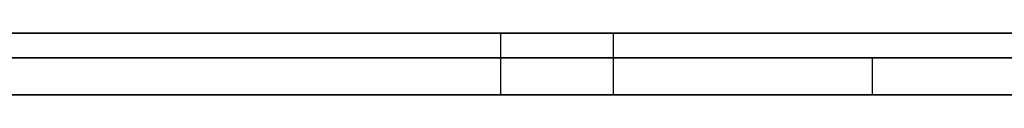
# Model space of a CAD drawing. Extents: x -3.09 to 3.09, y 0 to 2.31.
# Tile 18 of 177: x -2.724472 to -2.716501, y 2.2345 to 2.235. Entities that reach past the tile are written whole.
import ezdxf

# ---------------------------------------------------------------- set-up
doc = ezdxf.new("R2010")
doc.units = 0
doc.layers.get('0').update_dxf_attribs({"linetype": 'CONTINUOUS'})

# ---------------------------------------------------------------- blocks, each defined once
blk = doc.blocks.new('*U1')
at = {"extrusion": (0, 1, 0)}
for p, q in [((3.018, 2.235, -0.83), (-3.018, 2.235, -0.83)), ((-3.018, 2.235, 0.83), (3.018, 2.235, 0.83)), ((-2.798, 2.235, -0.725), (-1.678, 2.235, -0.725)), ((-1.678, 2.235, -0.365), (-2.798, 2.235, -0.365)), ((-1.678, 2.2348, -0.725), (-2.798, 2.2348, -0.725)), ((-2.798, 2.2348, -0.365), (-1.678, 2.2348, -0.365)), ((-2.7175714, 2.2348, -0.5059581), (-2.7387551, 2.2348, -0.5960806)), ((-2.7257755, 2.2348, -0.6146928), (-2.7055714, 2.2348, -0.5311826)), ((-2.7056938, 2.2348, -0.5059581), (-2.7175714, 2.2348, -0.5059581)), ((-2.7387551, 2.2345, -0.5960806), (-2.7175714, 2.2345, -0.5059581)), ((-2.7055714, 2.2345, -0.5311826), (-2.7257755, 2.2345, -0.6146928)), ((-2.7175714, 2.2345, -0.5059581), (-2.7056938, 2.2345, -0.5059581))]:
    blk.add_line(p, q, dxfattribs=at)
for p, q in [((3.018, 2.235, -0.83), (-3.018, 2.235, -0.83)), ((-2.798, 2.235, -0.725), (-1.678, 2.235, -0.725)), ((-2.7205804, 2.235, -0.1967353), (-2.7205804, 2.2345, -0.1967353)), ((-2.7205804, 2.235, -0.1967353), (-2.7205804, 2.2345, -0.1967353)), ((-2.7196661, 2.235, -0.2276251), (-2.7196661, 2.2345, -0.2276251)), ((-2.7196661, 2.235, -0.1659761), (-2.7196661, 2.2345, -0.1659761)), ((-2.7196661, 2.235, -0.1659761), (-2.7196661, 2.2345, -0.1659761)), ((-2.7196661, 2.235, -0.2276251), (-2.7196661, 2.2345, -0.2276251)), ((-1.678, 2.2348, -0.725), (-2.798, 2.2348, -0.725))]:
    blk.add_line(p, q)
at = {"extrusion": (0, 0, -1)}
for p, q in [((-3.018, 2.235, 0.83), (3.018, 2.235, 0.83)), ((-1.678, 2.235, -0.365), (-2.798, 2.235, -0.365)), ((-2.798, 2.2348, -0.365), (-1.678, 2.2348, -0.365)), ((-2.7056938, 2.2348, -0.5059581), (-2.7175714, 2.2348, -0.5059581)), ((-2.7175714, 2.2348, -0.5059581), (-2.7175714, 2.2345, -0.5059581)), ((-2.7175714, 2.2345, -0.5059581), (-2.7056938, 2.2345, -0.5059581))]:
    blk.add_line(p, q, dxfattribs=at)
at = {"extrusion": (0.973469, 0, -0.228818)}
for p, q in [((-2.7175714, 2.2348, -0.5059581), (-2.7387551, 2.2348, -0.5960806)), ((-2.7175714, 2.2348, -0.5059581), (-2.7175714, 2.2345, -0.5059581)), ((-2.7387551, 2.2345, -0.5960806), (-2.7175714, 2.2345, -0.5059581))]:
    blk.add_line(p, q, dxfattribs=at)
at = {"extrusion": (-0.971959, 0, 0.235151)}
for p, q in [((-2.7257755, 2.2348, -0.6146928), (-2.7055714, 2.2348, -0.5311826)), ((-2.7055714, 2.2345, -0.5311826), (-2.7257755, 2.2345, -0.6146928))]:
    blk.add_line(p, q, dxfattribs=at)
for points in [[(-2.7245, 2.235, -0.231926), (-2.72438, 2.235, -0.23184), (-2.72426, 2.235, -0.231753), (-2.72414, 2.235, -0.231666), (-2.72402, 2.235, -0.231578), (-2.7239, 2.235, -0.231489), (-2.72379, 2.235, -0.2314), (-2.72367, 2.235, -0.231311), (-2.72355, 2.235, -0.231221), (-2.72344, 2.235, -0.23113), (-2.72332, 2.235, -0.231039), (-2.72321, 2.235, -0.230947), (-2.72309, 2.235, -0.230855), (-2.72298, 2.235, -0.230762), (-2.72286, 2.235, -0.230669), (-2.72275, 2.235, -0.230575), (-2.72264, 2.235, -0.230481), (-2.72253, 2.235, -0.230386), (-2.72241, 2.235, -0.230291), (-2.7223, 2.235, -0.230195), (-2.72219, 2.235, -0.230098), (-2.72208, 2.235, -0.230001), (-2.72197, 2.235, -0.229904), (-2.72186, 2.235, -0.229806), (-2.72175, 2.235, -0.229707), (-2.72164, 2.235, -0.229608), (-2.72154, 2.235, -0.229509), (-2.72143, 2.235, -0.229409), (-2.72132, 2.235, -0.229308), (-2.72121, 2.235, -0.229207), (-2.72111, 2.235, -0.229105), (-2.721, 2.235, -0.229003), (-2.7209, 2.235, -0.2289), (-2.72079, 2.235, -0.228797), (-2.72069, 2.235, -0.228693), (-2.72058, 2.235, -0.228588), (-2.72048, 2.235, -0.228483), (-2.72038, 2.235, -0.228378), (-2.72027, 2.235, -0.228272), (-2.72017, 2.235, -0.228166), (-2.72007, 2.235, -0.228058), (-2.71997, 2.235, -0.227951), (-2.71987, 2.235, -0.227843), (-2.71977, 2.235, -0.227734), (-2.71967, 2.235, -0.227625)], [(-2.71967, 2.235, -0.165976), (-2.71977, 2.235, -0.165863), (-2.71987, 2.235, -0.16575), (-2.71998, 2.235, -0.165638), (-2.72008, 2.235, -0.165527), (-2.72018, 2.235, -0.165416), (-2.72029, 2.235, -0.165306), (-2.72039, 2.235, -0.165196), (-2.7205, 2.235, -0.165087), (-2.72061, 2.235, -0.164978), (-2.72071, 2.235, -0.16487), (-2.72082, 2.235, -0.164763), (-2.72093, 2.235, -0.164656), (-2.72103, 2.235, -0.16455), (-2.72114, 2.235, -0.164444), (-2.72125, 2.235, -0.164339), (-2.72136, 2.235, -0.164235), (-2.72147, 2.235, -0.164131), (-2.72158, 2.235, -0.164028), (-2.72169, 2.235, -0.163925), (-2.7218, 2.235, -0.163823), (-2.72191, 2.235, -0.163722), (-2.72202, 2.235, -0.163621), (-2.72213, 2.235, -0.163521), (-2.72225, 2.235, -0.163421), (-2.72236, 2.235, -0.163322), (-2.72247, 2.235, -0.163223), (-2.72258, 2.235, -0.163125), (-2.7227, 2.235, -0.163028), (-2.72281, 2.235, -0.162931), (-2.72293, 2.235, -0.162835), (-2.72304, 2.235, -0.162739), (-2.72316, 2.235, -0.162644), (-2.72327, 2.235, -0.16255), (-2.72339, 2.235, -0.162456), (-2.72351, 2.235, -0.162363), (-2.72362, 2.235, -0.16227), (-2.72374, 2.235, -0.162178), (-2.72386, 2.235, -0.162086), (-2.72398, 2.235, -0.161995), (-2.7241, 2.235, -0.161905), (-2.72421, 2.235, -0.161815), (-2.72433, 2.235, -0.161726), (-2.72445, 2.235, -0.161638), (-2.72457, 2.235, -0.16155)], [(-2.7245, 2.235, -0.231926), (-2.72438, 2.235, -0.23184), (-2.72426, 2.235, -0.231753), (-2.72414, 2.235, -0.231666), (-2.72402, 2.235, -0.231578), (-2.7239, 2.235, -0.231489), (-2.72379, 2.235, -0.2314), (-2.72367, 2.235, -0.231311), (-2.72355, 2.235, -0.231221), (-2.72344, 2.235, -0.23113), (-2.72332, 2.235, -0.231039), (-2.72321, 2.235, -0.230947), (-2.72309, 2.235, -0.230855), (-2.72298, 2.235, -0.230762), (-2.72286, 2.235, -0.230669), (-2.72275, 2.235, -0.230575), (-2.72264, 2.235, -0.230481), (-2.72253, 2.235, -0.230386), (-2.72241, 2.235, -0.230291), (-2.7223, 2.235, -0.230195), (-2.72219, 2.235, -0.230098), (-2.72208, 2.235, -0.230001), (-2.72197, 2.235, -0.229904), (-2.72186, 2.235, -0.229806), (-2.72175, 2.235, -0.229707), (-2.72164, 2.235, -0.229608), (-2.72154, 2.235, -0.229509), (-2.72143, 2.235, -0.229409), (-2.72132, 2.235, -0.229308), (-2.72121, 2.235, -0.229207), (-2.72111, 2.235, -0.229105), (-2.721, 2.235, -0.229003), (-2.7209, 2.235, -0.2289), (-2.72079, 2.235, -0.228797), (-2.72069, 2.235, -0.228693), (-2.72058, 2.235, -0.228588), (-2.72048, 2.235, -0.228483), (-2.72038, 2.235, -0.228378), (-2.72027, 2.235, -0.228272), (-2.72017, 2.235, -0.228166), (-2.72007, 2.235, -0.228058), (-2.71997, 2.235, -0.227951), (-2.71987, 2.235, -0.227843), (-2.71977, 2.235, -0.227734), (-2.71967, 2.235, -0.227625)], [(-2.71967, 2.235, -0.165976), (-2.71977, 2.235, -0.165863), (-2.71987, 2.235, -0.16575), (-2.71998, 2.235, -0.165638), (-2.72008, 2.235, -0.165527), (-2.72018, 2.235, -0.165416), (-2.72029, 2.235, -0.165306), (-2.72039, 2.235, -0.165196), (-2.7205, 2.235, -0.165087), (-2.72061, 2.235, -0.164978), (-2.72071, 2.235, -0.16487), (-2.72082, 2.235, -0.164763), (-2.72093, 2.235, -0.164656), (-2.72103, 2.235, -0.16455), (-2.72114, 2.235, -0.164444), (-2.72125, 2.235, -0.164339), (-2.72136, 2.235, -0.164235), (-2.72147, 2.235, -0.164131), (-2.72158, 2.235, -0.164028), (-2.72169, 2.235, -0.163925), (-2.7218, 2.235, -0.163823), (-2.72191, 2.235, -0.163722), (-2.72202, 2.235, -0.163621), (-2.72213, 2.235, -0.163521), (-2.72225, 2.235, -0.163421), (-2.72236, 2.235, -0.163322), (-2.72247, 2.235, -0.163223), (-2.72258, 2.235, -0.163125), (-2.7227, 2.235, -0.163028), (-2.72281, 2.235, -0.162931), (-2.72293, 2.235, -0.162835), (-2.72304, 2.235, -0.162739), (-2.72316, 2.235, -0.162644), (-2.72327, 2.235, -0.16255), (-2.72339, 2.235, -0.162456), (-2.72351, 2.235, -0.162363), (-2.72362, 2.235, -0.16227), (-2.72374, 2.235, -0.162178), (-2.72386, 2.235, -0.162086), (-2.72398, 2.235, -0.161995), (-2.7241, 2.235, -0.161905), (-2.72421, 2.235, -0.161815), (-2.72433, 2.235, -0.161726), (-2.72445, 2.235, -0.161638), (-2.72457, 2.235, -0.16155)], [(-2.72448, 2.235, -0.177412), (-2.72437, 2.235, -0.177628), (-2.72426, 2.235, -0.177845), (-2.72416, 2.235, -0.178063), (-2.72405, 2.235, -0.178284), (-2.72395, 2.235, -0.178506), (-2.72385, 2.235, -0.178729), (-2.72375, 2.235, -0.178955), (-2.72365, 2.235, -0.179181), (-2.72355, 2.235, -0.17941), (-2.72346, 2.235, -0.17964), (-2.72336, 2.235, -0.179872), (-2.72327, 2.235, -0.180105), (-2.72318, 2.235, -0.18034), (-2.72309, 2.235, -0.180577), (-2.72301, 2.235, -0.180815), (-2.72292, 2.235, -0.181054), (-2.72284, 2.235, -0.181296), (-2.72275, 2.235, -0.181539), (-2.72267, 2.235, -0.181784), (-2.72259, 2.235, -0.18203), (-2.72251, 2.235, -0.182278), (-2.72244, 2.235, -0.182527), (-2.72236, 2.235, -0.182778), (-2.72229, 2.235, -0.183031), (-2.72222, 2.235, -0.183285), (-2.72215, 2.235, -0.183541), (-2.72208, 2.235, -0.183799), (-2.72201, 2.235, -0.184058), (-2.72194, 2.235, -0.184319), (-2.72188, 2.235, -0.184582), (-2.72182, 2.235, -0.184846), (-2.72176, 2.235, -0.185111), (-2.7217, 2.235, -0.185379), (-2.72164, 2.235, -0.185647), (-2.72158, 2.235, -0.185918), (-2.72153, 2.235, -0.18619), (-2.72147, 2.235, -0.186464), (-2.72142, 2.235, -0.186739), (-2.72137, 2.235, -0.187016), (-2.72132, 2.235, -0.187295), (-2.72128, 2.235, -0.187575), (-2.72123, 2.235, -0.187857), (-2.72119, 2.235, -0.188141), (-2.72114, 2.235, -0.188426), (-2.7211, 2.235, -0.188712), (-2.72106, 2.235, -0.189001), (-2.72103, 2.235, -0.189291), (-2.72099, 2.235, -0.189582), (-2.72095, 2.235, -0.189876), (-2.72092, 2.235, -0.19017), (-2.72089, 2.235, -0.190467), (-2.72086, 2.235, -0.190765), (-2.72083, 2.235, -0.191064), (-2.7208, 2.235, -0.191366), (-2.72078, 2.235, -0.191669), (-2.72075, 2.235, -0.191973), (-2.72073, 2.235, -0.192279), (-2.72071, 2.235, -0.192587), (-2.72069, 2.235, -0.192896), (-2.72067, 2.235, -0.193207), (-2.72066, 2.235, -0.19352), (-2.72064, 2.235, -0.193834), (-2.72063, 2.235, -0.19415), (-2.72062, 2.235, -0.194468), (-2.72061, 2.235, -0.194787), (-2.7206, 2.235, -0.195107), (-2.72059, 2.235, -0.19543), (-2.72059, 2.235, -0.195754), (-2.72058, 2.235, -0.196079), (-2.72058, 2.235, -0.196406), (-2.72058, 2.235, -0.196735)], [(-2.72058, 2.235, -0.196735), (-2.72058, 2.235, -0.197061), (-2.72058, 2.235, -0.197386), (-2.72059, 2.235, -0.197709), (-2.72059, 2.235, -0.19803), (-2.7206, 2.235, -0.19835), (-2.72061, 2.235, -0.198668), (-2.72062, 2.235, -0.198985), (-2.72063, 2.235, -0.1993), (-2.72064, 2.235, -0.199614), (-2.72066, 2.235, -0.199926), (-2.72067, 2.235, -0.200236), (-2.72069, 2.235, -0.200545), (-2.72071, 2.235, -0.200852), (-2.72073, 2.235, -0.201158), (-2.72075, 2.235, -0.201462), (-2.72078, 2.235, -0.201764), (-2.7208, 2.235, -0.202065), (-2.72083, 2.235, -0.202365), (-2.72086, 2.235, -0.202663), (-2.72089, 2.235, -0.202959), (-2.72092, 2.235, -0.203254), (-2.72095, 2.235, -0.203547), (-2.72099, 2.235, -0.203839), (-2.72102, 2.235, -0.204129), (-2.72106, 2.235, -0.204417), (-2.7211, 2.235, -0.204704), (-2.72114, 2.235, -0.204989), (-2.72118, 2.235, -0.205273), (-2.72122, 2.235, -0.205555), (-2.72127, 2.235, -0.205836), (-2.72132, 2.235, -0.206115), (-2.72137, 2.235, -0.206392), (-2.72141, 2.235, -0.206668), (-2.72147, 2.235, -0.206943), (-2.72152, 2.235, -0.207215), (-2.72157, 2.235, -0.207487), (-2.72163, 2.235, -0.207756), (-2.72169, 2.235, -0.208024), (-2.72175, 2.235, -0.208291), (-2.72181, 2.235, -0.208556), (-2.72187, 2.235, -0.208819), (-2.72193, 2.235, -0.209081), (-2.722, 2.235, -0.209341), (-2.72206, 2.235, -0.2096), (-2.72213, 2.235, -0.209857), (-2.7222, 2.235, -0.210112), (-2.72227, 2.235, -0.210366), (-2.72235, 2.235, -0.210619), (-2.72242, 2.235, -0.210869), (-2.7225, 2.235, -0.211119), (-2.72257, 2.235, -0.211366), (-2.72265, 2.235, -0.211612), (-2.72273, 2.235, -0.211857), (-2.72281, 2.235, -0.2121), (-2.7229, 2.235, -0.212341), (-2.72298, 2.235, -0.212581), (-2.72307, 2.235, -0.21282), (-2.72316, 2.235, -0.213056), (-2.72325, 2.235, -0.213291), (-2.72334, 2.235, -0.213525), (-2.72343, 2.235, -0.213757), (-2.72353, 2.235, -0.213987), (-2.72362, 2.235, -0.214216), (-2.72372, 2.235, -0.214444), (-2.72382, 2.235, -0.214669), (-2.72392, 2.235, -0.214893), (-2.72402, 2.235, -0.215116), (-2.72412, 2.235, -0.215337), (-2.72423, 2.235, -0.215556), (-2.72433, 2.235, -0.215774), (-2.72444, 2.235, -0.215991), (-2.72455, 2.235, -0.216205)], [(-2.72058, 2.235, -0.196735), (-2.72058, 2.235, -0.197061), (-2.72058, 2.235, -0.197386), (-2.72059, 2.235, -0.197709), (-2.72059, 2.235, -0.19803), (-2.7206, 2.235, -0.19835), (-2.72061, 2.235, -0.198668), (-2.72062, 2.235, -0.198985), (-2.72063, 2.235, -0.1993), (-2.72064, 2.235, -0.199614), (-2.72066, 2.235, -0.199926), (-2.72067, 2.235, -0.200236), (-2.72069, 2.235, -0.200545), (-2.72071, 2.235, -0.200852), (-2.72073, 2.235, -0.201158), (-2.72075, 2.235, -0.201462), (-2.72078, 2.235, -0.201764), (-2.7208, 2.235, -0.202065), (-2.72083, 2.235, -0.202365), (-2.72086, 2.235, -0.202663), (-2.72089, 2.235, -0.202959), (-2.72092, 2.235, -0.203254), (-2.72095, 2.235, -0.203547), (-2.72099, 2.235, -0.203839), (-2.72102, 2.235, -0.204129), (-2.72106, 2.235, -0.204417), (-2.7211, 2.235, -0.204704), (-2.72114, 2.235, -0.204989), (-2.72118, 2.235, -0.205273), (-2.72122, 2.235, -0.205555), (-2.72127, 2.235, -0.205836), (-2.72132, 2.235, -0.206115), (-2.72137, 2.235, -0.206392), (-2.72141, 2.235, -0.206668), (-2.72147, 2.235, -0.206943), (-2.72152, 2.235, -0.207215), (-2.72157, 2.235, -0.207487), (-2.72163, 2.235, -0.207756), (-2.72169, 2.235, -0.208024), (-2.72175, 2.235, -0.208291), (-2.72181, 2.235, -0.208556), (-2.72187, 2.235, -0.208819), (-2.72193, 2.235, -0.209081), (-2.722, 2.235, -0.209341), (-2.72206, 2.235, -0.2096), (-2.72213, 2.235, -0.209857), (-2.7222, 2.235, -0.210112), (-2.72227, 2.235, -0.210366), (-2.72235, 2.235, -0.210619), (-2.72242, 2.235, -0.210869), (-2.7225, 2.235, -0.211119), (-2.72257, 2.235, -0.211366), (-2.72265, 2.235, -0.211612), (-2.72273, 2.235, -0.211857), (-2.72281, 2.235, -0.2121), (-2.7229, 2.235, -0.212341), (-2.72298, 2.235, -0.212581), (-2.72307, 2.235, -0.21282), (-2.72316, 2.235, -0.213056), (-2.72325, 2.235, -0.213291), (-2.72334, 2.235, -0.213525), (-2.72343, 2.235, -0.213757), (-2.72353, 2.235, -0.213987), (-2.72362, 2.235, -0.214216), (-2.72372, 2.235, -0.214444), (-2.72382, 2.235, -0.214669), (-2.72392, 2.235, -0.214893), (-2.72402, 2.235, -0.215116), (-2.72412, 2.235, -0.215337), (-2.72423, 2.235, -0.215556), (-2.72433, 2.235, -0.215774), (-2.72444, 2.235, -0.215991), (-2.72455, 2.235, -0.216205)], [(-2.72448, 2.235, -0.177412), (-2.72437, 2.235, -0.177628), (-2.72426, 2.235, -0.177845), (-2.72416, 2.235, -0.178063), (-2.72405, 2.235, -0.178284), (-2.72395, 2.235, -0.178506), (-2.72385, 2.235, -0.178729), (-2.72375, 2.235, -0.178955), (-2.72365, 2.235, -0.179181), (-2.72355, 2.235, -0.17941), (-2.72346, 2.235, -0.17964), (-2.72336, 2.235, -0.179872), (-2.72327, 2.235, -0.180105), (-2.72318, 2.235, -0.18034), (-2.72309, 2.235, -0.180577), (-2.72301, 2.235, -0.180815), (-2.72292, 2.235, -0.181054), (-2.72284, 2.235, -0.181296), (-2.72275, 2.235, -0.181539), (-2.72267, 2.235, -0.181784), (-2.72259, 2.235, -0.18203), (-2.72251, 2.235, -0.182278), (-2.72244, 2.235, -0.182527), (-2.72236, 2.235, -0.182778), (-2.72229, 2.235, -0.183031), (-2.72222, 2.235, -0.183285), (-2.72215, 2.235, -0.183541), (-2.72208, 2.235, -0.183799), (-2.72201, 2.235, -0.184058), (-2.72194, 2.235, -0.184319), (-2.72188, 2.235, -0.184582), (-2.72182, 2.235, -0.184846), (-2.72176, 2.235, -0.185111), (-2.7217, 2.235, -0.185379), (-2.72164, 2.235, -0.185647), (-2.72158, 2.235, -0.185918), (-2.72153, 2.235, -0.18619), (-2.72147, 2.235, -0.186464), (-2.72142, 2.235, -0.186739), (-2.72137, 2.235, -0.187016), (-2.72132, 2.235, -0.187295), (-2.72128, 2.235, -0.187575), (-2.72123, 2.235, -0.187857), (-2.72119, 2.235, -0.188141), (-2.72114, 2.235, -0.188426), (-2.7211, 2.235, -0.188712), (-2.72106, 2.235, -0.189001), (-2.72103, 2.235, -0.189291), (-2.72099, 2.235, -0.189582), (-2.72095, 2.235, -0.189876), (-2.72092, 2.235, -0.19017), (-2.72089, 2.235, -0.190467), (-2.72086, 2.235, -0.190765), (-2.72083, 2.235, -0.191064), (-2.7208, 2.235, -0.191366), (-2.72078, 2.235, -0.191669), (-2.72075, 2.235, -0.191973), (-2.72073, 2.235, -0.192279), (-2.72071, 2.235, -0.192587), (-2.72069, 2.235, -0.192896), (-2.72067, 2.235, -0.193207), (-2.72066, 2.235, -0.19352), (-2.72064, 2.235, -0.193834), (-2.72063, 2.235, -0.19415), (-2.72062, 2.235, -0.194468), (-2.72061, 2.235, -0.194787), (-2.7206, 2.235, -0.195107), (-2.72059, 2.235, -0.19543), (-2.72059, 2.235, -0.195754), (-2.72058, 2.235, -0.196079), (-2.72058, 2.235, -0.196406), (-2.72058, 2.235, -0.196735)], [(-2.71967, 2.235, -0.227625), (-2.71956, 2.235, -0.227511), (-2.71946, 2.235, -0.227397), (-2.71936, 2.235, -0.227282), (-2.71926, 2.235, -0.227167), (-2.71916, 2.235, -0.227051), (-2.71906, 2.235, -0.226935), (-2.71896, 2.235, -0.226818), (-2.71886, 2.235, -0.2267), (-2.71876, 2.235, -0.226583), (-2.71867, 2.235, -0.226464), (-2.71857, 2.235, -0.226345), (-2.71847, 2.235, -0.226226), (-2.71838, 2.235, -0.226106), (-2.71828, 2.235, -0.225985), (-2.71818, 2.235, -0.225864), (-2.71809, 2.235, -0.225743), (-2.71799, 2.235, -0.225621), (-2.7179, 2.235, -0.225498), (-2.71781, 2.235, -0.225375), (-2.71771, 2.235, -0.225252), (-2.71762, 2.235, -0.225128), (-2.71753, 2.235, -0.225003), (-2.71744, 2.235, -0.224878), (-2.71735, 2.235, -0.224752), (-2.71726, 2.235, -0.224626), (-2.71717, 2.235, -0.224499), (-2.71708, 2.235, -0.224372), (-2.71699, 2.235, -0.224245), (-2.7169, 2.235, -0.224116), (-2.71681, 2.235, -0.223988), (-2.71673, 2.235, -0.223858), (-2.71664, 2.235, -0.223729), (-2.71655, 2.235, -0.223598), (-2.71647, 2.235, -0.223468)], [(-2.7165, 2.235, -0.170027), (-2.71659, 2.235, -0.169899), (-2.71667, 2.235, -0.169771), (-2.71676, 2.235, -0.169643), (-2.71685, 2.235, -0.169516), (-2.71693, 2.235, -0.16939), (-2.71702, 2.235, -0.169264), (-2.71711, 2.235, -0.169139), (-2.7172, 2.235, -0.169014), (-2.71729, 2.235, -0.16889), (-2.71738, 2.235, -0.168767), (-2.71747, 2.235, -0.168644), (-2.71756, 2.235, -0.168522), (-2.71765, 2.235, -0.1684), (-2.71774, 2.235, -0.168279), (-2.71783, 2.235, -0.168158), (-2.71792, 2.235, -0.168038), (-2.71801, 2.235, -0.167919), (-2.71811, 2.235, -0.1678), (-2.7182, 2.235, -0.167682), (-2.7183, 2.235, -0.167564), (-2.71839, 2.235, -0.167447), (-2.71849, 2.235, -0.16733), (-2.71858, 2.235, -0.167214), (-2.71868, 2.235, -0.167099), (-2.71877, 2.235, -0.166984), (-2.71887, 2.235, -0.16687), (-2.71897, 2.235, -0.166756), (-2.71907, 2.235, -0.166643), (-2.71917, 2.235, -0.16653), (-2.71927, 2.235, -0.166418), (-2.71936, 2.235, -0.166307), (-2.71946, 2.235, -0.166196), (-2.71957, 2.235, -0.166086), (-2.71967, 2.235, -0.165976)], [(-2.7165, 2.235, -0.170027), (-2.71659, 2.235, -0.169899), (-2.71667, 2.235, -0.169771), (-2.71676, 2.235, -0.169643), (-2.71685, 2.235, -0.169516), (-2.71693, 2.235, -0.16939), (-2.71702, 2.235, -0.169264), (-2.71711, 2.235, -0.169139), (-2.7172, 2.235, -0.169014), (-2.71729, 2.235, -0.16889), (-2.71738, 2.235, -0.168767), (-2.71747, 2.235, -0.168644), (-2.71756, 2.235, -0.168522), (-2.71765, 2.235, -0.1684), (-2.71774, 2.235, -0.168279), (-2.71783, 2.235, -0.168158), (-2.71792, 2.235, -0.168038), (-2.71801, 2.235, -0.167919), (-2.71811, 2.235, -0.1678), (-2.7182, 2.235, -0.167682), (-2.7183, 2.235, -0.167564), (-2.71839, 2.235, -0.167447), (-2.71849, 2.235, -0.16733), (-2.71858, 2.235, -0.167214), (-2.71868, 2.235, -0.167099), (-2.71877, 2.235, -0.166984), (-2.71887, 2.235, -0.16687), (-2.71897, 2.235, -0.166756), (-2.71907, 2.235, -0.166643), (-2.71917, 2.235, -0.16653), (-2.71927, 2.235, -0.166418), (-2.71936, 2.235, -0.166307), (-2.71946, 2.235, -0.166196), (-2.71957, 2.235, -0.166086), (-2.71967, 2.235, -0.165976)], [(-2.71967, 2.235, -0.227625), (-2.71956, 2.235, -0.227511), (-2.71946, 2.235, -0.227397), (-2.71936, 2.235, -0.227282), (-2.71926, 2.235, -0.227167), (-2.71916, 2.235, -0.227051), (-2.71906, 2.235, -0.226935), (-2.71896, 2.235, -0.226818), (-2.71886, 2.235, -0.2267), (-2.71876, 2.235, -0.226583), (-2.71867, 2.235, -0.226464), (-2.71857, 2.235, -0.226345), (-2.71847, 2.235, -0.226226), (-2.71838, 2.235, -0.226106), (-2.71828, 2.235, -0.225985), (-2.71818, 2.235, -0.225864), (-2.71809, 2.235, -0.225743), (-2.71799, 2.235, -0.225621), (-2.7179, 2.235, -0.225498), (-2.71781, 2.235, -0.225375), (-2.71771, 2.235, -0.225252), (-2.71762, 2.235, -0.225128), (-2.71753, 2.235, -0.225003), (-2.71744, 2.235, -0.224878), (-2.71735, 2.235, -0.224752), (-2.71726, 2.235, -0.224626), (-2.71717, 2.235, -0.224499), (-2.71708, 2.235, -0.224372), (-2.71699, 2.235, -0.224245), (-2.7169, 2.235, -0.224116), (-2.71681, 2.235, -0.223988), (-2.71673, 2.235, -0.223858), (-2.71664, 2.235, -0.223729), (-2.71655, 2.235, -0.223598), (-2.71647, 2.235, -0.223468)], [(-2.71967, 2.2345, -0.227625), (-2.71982, 2.2345, -0.227789), (-2.71997, 2.2345, -0.227952), (-2.72012, 2.2345, -0.228113), (-2.72027, 2.2345, -0.228274), (-2.72043, 2.2345, -0.228433), (-2.72059, 2.2345, -0.228591), (-2.72074, 2.2345, -0.228748), (-2.7209, 2.2345, -0.228903), (-2.72106, 2.2345, -0.229057), (-2.72122, 2.2345, -0.229211), (-2.72138, 2.2345, -0.229363), (-2.72154, 2.2345, -0.229513), (-2.7217, 2.2345, -0.229663), (-2.72187, 2.2345, -0.229811), (-2.72203, 2.2345, -0.229958), (-2.7222, 2.2345, -0.230104), (-2.72237, 2.2345, -0.230249), (-2.72253, 2.2345, -0.230393), (-2.7227, 2.2345, -0.230535), (-2.72287, 2.2345, -0.230676), (-2.72304, 2.2345, -0.230816), (-2.72322, 2.2345, -0.230955), (-2.72339, 2.2345, -0.231093), (-2.72356, 2.2345, -0.231229), (-2.72374, 2.2345, -0.231364), (-2.72391, 2.2345, -0.231498), (-2.72409, 2.2345, -0.231631), (-2.72427, 2.2345, -0.231763), (-2.72445, 2.2345, -0.231893), (-2.72463, 2.2345, -0.232022)], [(-2.72453, 2.2345, -0.161584), (-2.72435, 2.2345, -0.161716), (-2.72417, 2.2345, -0.161851), (-2.72399, 2.2345, -0.161986), (-2.72381, 2.2345, -0.162123), (-2.72363, 2.2345, -0.162261), (-2.72346, 2.2345, -0.162401), (-2.72328, 2.2345, -0.162542), (-2.72311, 2.2345, -0.162684), (-2.72294, 2.2345, -0.162827), (-2.72276, 2.2345, -0.162972), (-2.72259, 2.2345, -0.163118), (-2.72242, 2.2345, -0.163266), (-2.72225, 2.2345, -0.163415), (-2.72208, 2.2345, -0.163565), (-2.72192, 2.2345, -0.163716), (-2.72175, 2.2345, -0.163869), (-2.72158, 2.2345, -0.164023), (-2.72142, 2.2345, -0.164178), (-2.72125, 2.2345, -0.164335), (-2.72109, 2.2345, -0.164493), (-2.72093, 2.2345, -0.164653), (-2.72077, 2.2345, -0.164814), (-2.72061, 2.2345, -0.164976), (-2.72045, 2.2345, -0.165139), (-2.72029, 2.2345, -0.165304), (-2.72013, 2.2345, -0.16547), (-2.71998, 2.2345, -0.165637), (-2.71982, 2.2345, -0.165806), (-2.71967, 2.2345, -0.165976)], [(-2.71967, 2.2345, -0.227625), (-2.71982, 2.2345, -0.227789), (-2.71997, 2.2345, -0.227952), (-2.72012, 2.2345, -0.228113), (-2.72027, 2.2345, -0.228274), (-2.72043, 2.2345, -0.228433), (-2.72059, 2.2345, -0.228591), (-2.72074, 2.2345, -0.228748), (-2.7209, 2.2345, -0.228903), (-2.72106, 2.2345, -0.229057), (-2.72122, 2.2345, -0.229211), (-2.72138, 2.2345, -0.229363), (-2.72154, 2.2345, -0.229513), (-2.7217, 2.2345, -0.229663), (-2.72187, 2.2345, -0.229811), (-2.72203, 2.2345, -0.229958), (-2.7222, 2.2345, -0.230104), (-2.72237, 2.2345, -0.230249), (-2.72253, 2.2345, -0.230393), (-2.7227, 2.2345, -0.230535), (-2.72287, 2.2345, -0.230676), (-2.72304, 2.2345, -0.230816), (-2.72322, 2.2345, -0.230955), (-2.72339, 2.2345, -0.231093), (-2.72356, 2.2345, -0.231229), (-2.72374, 2.2345, -0.231364), (-2.72391, 2.2345, -0.231498), (-2.72409, 2.2345, -0.231631), (-2.72427, 2.2345, -0.231763), (-2.72445, 2.2345, -0.231893), (-2.72463, 2.2345, -0.232022)], [(-2.72453, 2.2345, -0.161584), (-2.72435, 2.2345, -0.161716), (-2.72417, 2.2345, -0.161851), (-2.72399, 2.2345, -0.161986), (-2.72381, 2.2345, -0.162123), (-2.72363, 2.2345, -0.162261), (-2.72346, 2.2345, -0.162401), (-2.72328, 2.2345, -0.162542), (-2.72311, 2.2345, -0.162684), (-2.72294, 2.2345, -0.162827), (-2.72276, 2.2345, -0.162972), (-2.72259, 2.2345, -0.163118), (-2.72242, 2.2345, -0.163266), (-2.72225, 2.2345, -0.163415), (-2.72208, 2.2345, -0.163565), (-2.72192, 2.2345, -0.163716), (-2.72175, 2.2345, -0.163869), (-2.72158, 2.2345, -0.164023), (-2.72142, 2.2345, -0.164178), (-2.72125, 2.2345, -0.164335), (-2.72109, 2.2345, -0.164493), (-2.72093, 2.2345, -0.164653), (-2.72077, 2.2345, -0.164814), (-2.72061, 2.2345, -0.164976), (-2.72045, 2.2345, -0.165139), (-2.72029, 2.2345, -0.165304), (-2.72013, 2.2345, -0.16547), (-2.71998, 2.2345, -0.165637), (-2.71982, 2.2345, -0.165806), (-2.71967, 2.2345, -0.165976)], [(-2.72461, 2.2345, -0.177158), (-2.72444, 2.2345, -0.17748), (-2.72428, 2.2345, -0.177805), (-2.72412, 2.2345, -0.178134), (-2.72397, 2.2345, -0.178467), (-2.72381, 2.2345, -0.178804), (-2.72367, 2.2345, -0.179144), (-2.72352, 2.2345, -0.179488), (-2.72338, 2.2345, -0.179835), (-2.72324, 2.2345, -0.180186), (-2.72311, 2.2345, -0.180541), (-2.72298, 2.2345, -0.180899), (-2.72285, 2.2345, -0.181262), (-2.72272, 2.2345, -0.181627), (-2.7226, 2.2345, -0.181997), (-2.72249, 2.2345, -0.18237), (-2.72237, 2.2345, -0.182747), (-2.72226, 2.2345, -0.183127), (-2.72215, 2.2345, -0.183511), (-2.72205, 2.2345, -0.183899), (-2.72195, 2.2345, -0.18429), (-2.72186, 2.2345, -0.184685), (-2.72176, 2.2345, -0.185084), (-2.72167, 2.2345, -0.185486), (-2.72159, 2.2345, -0.185892), (-2.72151, 2.2345, -0.186302), (-2.72143, 2.2345, -0.186715), (-2.72135, 2.2345, -0.187132), (-2.72128, 2.2345, -0.187553), (-2.72121, 2.2345, -0.187977), (-2.72115, 2.2345, -0.188405), (-2.72109, 2.2345, -0.188837), (-2.72103, 2.2345, -0.189272), (-2.72097, 2.2345, -0.189711), (-2.72092, 2.2345, -0.190154), (-2.72088, 2.2345, -0.1906), (-2.72083, 2.2345, -0.19105), (-2.72079, 2.2345, -0.191504), (-2.72076, 2.2345, -0.191961), (-2.72072, 2.2345, -0.192422), (-2.72069, 2.2345, -0.192887), (-2.72067, 2.2345, -0.193355), (-2.72064, 2.2345, -0.193827), (-2.72062, 2.2345, -0.194302), (-2.72061, 2.2345, -0.194782), (-2.7206, 2.2345, -0.195265), (-2.72059, 2.2345, -0.195751), (-2.72058, 2.2345, -0.196241), (-2.72058, 2.2345, -0.196735)], [(-2.72058, 2.2345, -0.196735), (-2.72058, 2.2345, -0.197225), (-2.72059, 2.2345, -0.197711), (-2.7206, 2.2345, -0.198194), (-2.72061, 2.2345, -0.198673), (-2.72062, 2.2345, -0.199149), (-2.72064, 2.2345, -0.199621), (-2.72067, 2.2345, -0.20009), (-2.72069, 2.2345, -0.200555), (-2.72072, 2.2345, -0.201016), (-2.72075, 2.2345, -0.201474), (-2.72079, 2.2345, -0.201928), (-2.72083, 2.2345, -0.202379), (-2.72087, 2.2345, -0.202826), (-2.72092, 2.2345, -0.20327), (-2.72097, 2.2345, -0.20371), (-2.72102, 2.2345, -0.204147), (-2.72108, 2.2345, -0.20458), (-2.72114, 2.2345, -0.205009), (-2.72121, 2.2345, -0.205435), (-2.72127, 2.2345, -0.205858), (-2.72134, 2.2345, -0.206277), (-2.72142, 2.2345, -0.206692), (-2.7215, 2.2345, -0.207104), (-2.72158, 2.2345, -0.207512), (-2.72166, 2.2345, -0.207917), (-2.72175, 2.2345, -0.208318), (-2.72184, 2.2345, -0.208715), (-2.72194, 2.2345, -0.20911), (-2.72204, 2.2345, -0.2095), (-2.72214, 2.2345, -0.209887), (-2.72225, 2.2345, -0.21027), (-2.72235, 2.2345, -0.21065), (-2.72247, 2.2345, -0.211027), (-2.72258, 2.2345, -0.211399), (-2.7227, 2.2345, -0.211769), (-2.72283, 2.2345, -0.212134), (-2.72295, 2.2345, -0.212496), (-2.72308, 2.2345, -0.212855), (-2.72322, 2.2345, -0.21321), (-2.72335, 2.2345, -0.213562), (-2.72349, 2.2345, -0.21391), (-2.72364, 2.2345, -0.214254), (-2.72378, 2.2345, -0.214595), (-2.72394, 2.2345, -0.214932), (-2.72409, 2.2345, -0.215266), (-2.72425, 2.2345, -0.215596), (-2.72441, 2.2345, -0.215923), (-2.72457, 2.2345, -0.216246)], [(-2.72058, 2.2345, -0.196735), (-2.72058, 2.2345, -0.197225), (-2.72059, 2.2345, -0.197711), (-2.7206, 2.2345, -0.198194), (-2.72061, 2.2345, -0.198673), (-2.72062, 2.2345, -0.199149), (-2.72064, 2.2345, -0.199621), (-2.72067, 2.2345, -0.20009), (-2.72069, 2.2345, -0.200555), (-2.72072, 2.2345, -0.201016), (-2.72075, 2.2345, -0.201474), (-2.72079, 2.2345, -0.201928), (-2.72083, 2.2345, -0.202379), (-2.72087, 2.2345, -0.202826), (-2.72092, 2.2345, -0.20327), (-2.72097, 2.2345, -0.20371), (-2.72102, 2.2345, -0.204147), (-2.72108, 2.2345, -0.20458), (-2.72114, 2.2345, -0.205009), (-2.72121, 2.2345, -0.205435), (-2.72127, 2.2345, -0.205858), (-2.72134, 2.2345, -0.206277), (-2.72142, 2.2345, -0.206692), (-2.7215, 2.2345, -0.207104), (-2.72158, 2.2345, -0.207512), (-2.72166, 2.2345, -0.207917), (-2.72175, 2.2345, -0.208318), (-2.72184, 2.2345, -0.208715), (-2.72194, 2.2345, -0.20911), (-2.72204, 2.2345, -0.2095), (-2.72214, 2.2345, -0.209887), (-2.72225, 2.2345, -0.21027), (-2.72235, 2.2345, -0.21065), (-2.72247, 2.2345, -0.211027), (-2.72258, 2.2345, -0.211399), (-2.7227, 2.2345, -0.211769), (-2.72283, 2.2345, -0.212134), (-2.72295, 2.2345, -0.212496), (-2.72308, 2.2345, -0.212855), (-2.72322, 2.2345, -0.21321), (-2.72335, 2.2345, -0.213562), (-2.72349, 2.2345, -0.21391), (-2.72364, 2.2345, -0.214254), (-2.72378, 2.2345, -0.214595), (-2.72394, 2.2345, -0.214932), (-2.72409, 2.2345, -0.215266), (-2.72425, 2.2345, -0.215596), (-2.72441, 2.2345, -0.215923), (-2.72457, 2.2345, -0.216246)], [(-2.72461, 2.2345, -0.177158), (-2.72444, 2.2345, -0.17748), (-2.72428, 2.2345, -0.177805), (-2.72412, 2.2345, -0.178134), (-2.72397, 2.2345, -0.178467), (-2.72381, 2.2345, -0.178804), (-2.72367, 2.2345, -0.179144), (-2.72352, 2.2345, -0.179488), (-2.72338, 2.2345, -0.179835), (-2.72324, 2.2345, -0.180186), (-2.72311, 2.2345, -0.180541), (-2.72298, 2.2345, -0.180899), (-2.72285, 2.2345, -0.181262), (-2.72272, 2.2345, -0.181627), (-2.7226, 2.2345, -0.181997), (-2.72249, 2.2345, -0.18237), (-2.72237, 2.2345, -0.182747), (-2.72226, 2.2345, -0.183127), (-2.72215, 2.2345, -0.183511), (-2.72205, 2.2345, -0.183899), (-2.72195, 2.2345, -0.18429), (-2.72186, 2.2345, -0.184685), (-2.72176, 2.2345, -0.185084), (-2.72167, 2.2345, -0.185486), (-2.72159, 2.2345, -0.185892), (-2.72151, 2.2345, -0.186302), (-2.72143, 2.2345, -0.186715), (-2.72135, 2.2345, -0.187132), (-2.72128, 2.2345, -0.187553), (-2.72121, 2.2345, -0.187977), (-2.72115, 2.2345, -0.188405), (-2.72109, 2.2345, -0.188837), (-2.72103, 2.2345, -0.189272), (-2.72097, 2.2345, -0.189711), (-2.72092, 2.2345, -0.190154), (-2.72088, 2.2345, -0.1906), (-2.72083, 2.2345, -0.19105), (-2.72079, 2.2345, -0.191504), (-2.72076, 2.2345, -0.191961), (-2.72072, 2.2345, -0.192422), (-2.72069, 2.2345, -0.192887), (-2.72067, 2.2345, -0.193355), (-2.72064, 2.2345, -0.193827), (-2.72062, 2.2345, -0.194302), (-2.72061, 2.2345, -0.194782), (-2.7206, 2.2345, -0.195265), (-2.72059, 2.2345, -0.195751), (-2.72058, 2.2345, -0.196241), (-2.72058, 2.2345, -0.196735)], [(-2.71967, 2.2345, -0.165976), (-2.71951, 2.2345, -0.166141), (-2.71936, 2.2345, -0.166308), (-2.71921, 2.2345, -0.166476), (-2.71907, 2.2345, -0.166645), (-2.71892, 2.2345, -0.166815), (-2.71877, 2.2345, -0.166987), (-2.71863, 2.2345, -0.16716), (-2.71848, 2.2345, -0.167334), (-2.71834, 2.2345, -0.16751), (-2.7182, 2.2345, -0.167686), (-2.71806, 2.2345, -0.167865), (-2.71792, 2.2345, -0.168044), (-2.71778, 2.2345, -0.168225), (-2.71764, 2.2345, -0.168407), (-2.71751, 2.2345, -0.16859), (-2.71737, 2.2345, -0.168775), (-2.71724, 2.2345, -0.168961), (-2.7171, 2.2345, -0.169148), (-2.71697, 2.2345, -0.169336), (-2.71684, 2.2345, -0.169526), (-2.71671, 2.2345, -0.169717), (-2.71658, 2.2345, -0.16991), (-2.71645, 2.2345, -0.170103)], [(-2.71642, 2.2345, -0.22339), (-2.71655, 2.2345, -0.223587), (-2.71668, 2.2345, -0.223783), (-2.71681, 2.2345, -0.223977), (-2.71694, 2.2345, -0.224171), (-2.71707, 2.2345, -0.224363), (-2.71721, 2.2345, -0.224554), (-2.71734, 2.2345, -0.224744), (-2.71748, 2.2345, -0.224933), (-2.71762, 2.2345, -0.225121), (-2.71776, 2.2345, -0.225307), (-2.7179, 2.2345, -0.225492), (-2.71804, 2.2345, -0.225677), (-2.71818, 2.2345, -0.22586), (-2.71832, 2.2345, -0.226041), (-2.71847, 2.2345, -0.226222), (-2.71861, 2.2345, -0.226401), (-2.71876, 2.2345, -0.22658), (-2.71891, 2.2345, -0.226757), (-2.71906, 2.2345, -0.226933), (-2.71921, 2.2345, -0.227108), (-2.71936, 2.2345, -0.227281), (-2.71951, 2.2345, -0.227454), (-2.71967, 2.2345, -0.227625)], [(-2.71642, 2.2345, -0.22339), (-2.71655, 2.2345, -0.223587), (-2.71668, 2.2345, -0.223783), (-2.71681, 2.2345, -0.223977), (-2.71694, 2.2345, -0.224171), (-2.71707, 2.2345, -0.224363), (-2.71721, 2.2345, -0.224554), (-2.71734, 2.2345, -0.224744), (-2.71748, 2.2345, -0.224933), (-2.71762, 2.2345, -0.225121), (-2.71776, 2.2345, -0.225307), (-2.7179, 2.2345, -0.225492), (-2.71804, 2.2345, -0.225677), (-2.71818, 2.2345, -0.22586), (-2.71832, 2.2345, -0.226041), (-2.71847, 2.2345, -0.226222), (-2.71861, 2.2345, -0.226401), (-2.71876, 2.2345, -0.22658), (-2.71891, 2.2345, -0.226757), (-2.71906, 2.2345, -0.226933), (-2.71921, 2.2345, -0.227108), (-2.71936, 2.2345, -0.227281), (-2.71951, 2.2345, -0.227454), (-2.71967, 2.2345, -0.227625)], [(-2.71967, 2.2345, -0.165976), (-2.71951, 2.2345, -0.166141), (-2.71936, 2.2345, -0.166308), (-2.71921, 2.2345, -0.166476), (-2.71907, 2.2345, -0.166645), (-2.71892, 2.2345, -0.166815), (-2.71877, 2.2345, -0.166987), (-2.71863, 2.2345, -0.16716), (-2.71848, 2.2345, -0.167334), (-2.71834, 2.2345, -0.16751), (-2.7182, 2.2345, -0.167686), (-2.71806, 2.2345, -0.167865), (-2.71792, 2.2345, -0.168044), (-2.71778, 2.2345, -0.168225), (-2.71764, 2.2345, -0.168407), (-2.71751, 2.2345, -0.16859), (-2.71737, 2.2345, -0.168775), (-2.71724, 2.2345, -0.168961), (-2.7171, 2.2345, -0.169148), (-2.71697, 2.2345, -0.169336), (-2.71684, 2.2345, -0.169526), (-2.71671, 2.2345, -0.169717), (-2.71658, 2.2345, -0.16991), (-2.71645, 2.2345, -0.170103)]]:
    blk.add_polyline3d(points)

msp = doc.modelspace()

# ---------------------------------------------------------------- block references
msp.add_blockref('*U1', (0, 0))

doc.saveas('drawing.dxf')
